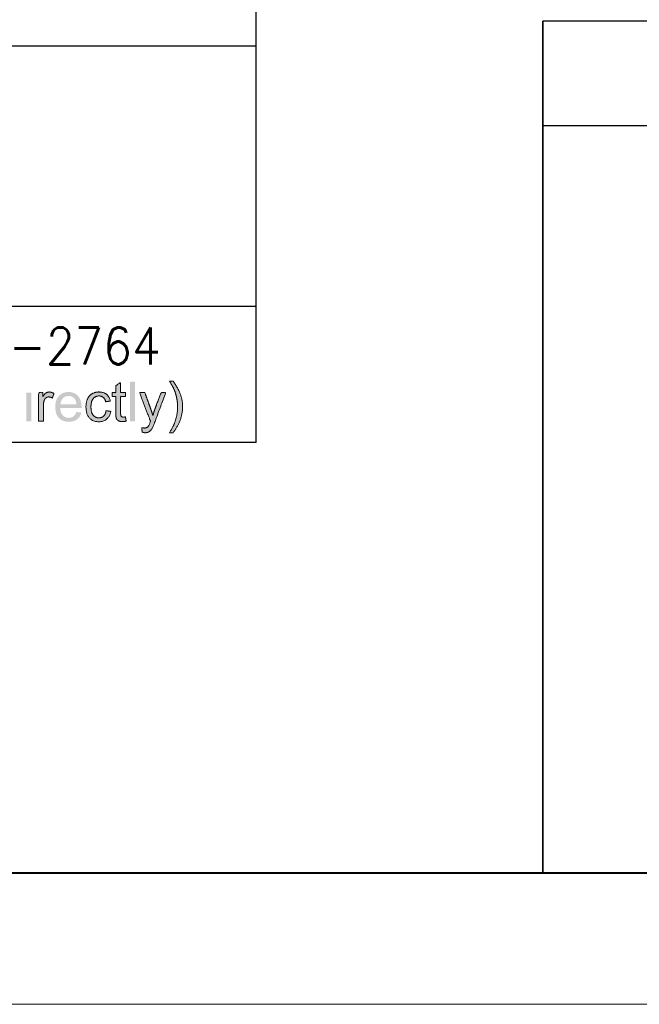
# Paper-space layout 'Title Sheet' of a CAD drawing. Header units: feet. Extents: x 0 to 34, y 0 to 22.
# Tile 5 of 47: x 5.4 to 7.7, y 0 to 3.8. Entities that reach past the tile are written whole.
import ezdxf
from ezdxf.enums import TextEntityAlignment as Align

# ---------------------------------------------------------------- set-up
doc = ezdxf.new("R2010")
doc.units = ezdxf.units.FT
doc.header["$MEASUREMENT"] = 0
doc.linetypes.add('DGN Style 3', pattern=[25.340844, 18.100603, -7.240241])
doc.linetypes.add('OhDOT_USTN3', pattern=[0.22, 0.165, -0.055])
for name, color, linetype in [('SH_Border', 7, 'Continuous'), ('SH_Data', 7, 'Continuous'), ('SH_Text', 7, 'Continuous')]:
    doc.layers.add(name, color=color, linetype=linetype)
doc.layers.add('SH_Cut_Line', color=7, linetype='OhDOT_USTN3', plot=False)
doc.styles.add('Font 70-Sub Title', font='STANDARD.shx', dxfattribs={"height": 0.17})

# ---------------------------------------------------------------- blocks, each defined once
blk = doc.blocks.new('OUPS LOGO2')
at = {"layer": 'SH_Text', "linetype": 'Continuous', "lineweight": 0, "extrusion": (0, 0, -1)}
h = blk.add_hatch(color=7, dxfattribs=at)
edge = h.paths.add_edge_path()
edge.add_line((-3.7514, 0.0976), (-3.754, 0.0813))
edge.add_spline(control_points=[(-3.754, 0.0813), (-3.7462, 0.0796), (-3.7401, 0.0796), (-3.7301, 0.0796), (-3.7246, 0.0828), (-3.719, 0.086), (-3.7168, 0.0912), (-3.7145, 0.0964), (-3.7145, 0.113)], knot_values=[0, 0, 0, 0.25, 0.25, 0.5, 0.5, 0.75, 0.75, 1, 1, 1], degree=2, periodic=0)
edge.add_line((-3.7145, 0.113), (-3.7145, 0.1757))
edge.add_line((-3.7145, 0.1757), (-3.7009, 0.1757))
edge.add_line((-3.7009, 0.1757), (-3.7009, 0.19))
edge.add_line((-3.7009, 0.19), (-3.7145, 0.19))
edge.add_line((-3.7145, 0.19), (-3.7145, 0.2169))
edge.add_line((-3.7145, 0.2169), (-3.733, 0.228))
edge.add_line((-3.733, 0.228), (-3.733, 0.19))
edge.add_line((-3.733, 0.19), (-3.7514, 0.19))
edge.add_line((-3.7514, 0.19), (-3.7514, 0.1757))
edge.add_line((-3.7514, 0.1757), (-3.733, 0.1757))
edge.add_line((-3.733, 0.1757), (-3.733, 0.1119))
edge.add_spline(control_points=[(-3.733, 0.1119), (-3.733, 0.104), (-3.7339, 0.1017), (-3.7349, 0.0995), (-3.7371, 0.0981), (-3.7393, 0.0968), (-3.7433, 0.0968), (-3.7464, 0.0968), (-3.7514, 0.0976)], knot_values=[0, 0, 0, 0.25, 0.25, 0.5, 0.5, 0.75, 0.75, 1, 1, 1], degree=2, periodic=0)
for points in [[(-3.7874, 0.0811), (-3.7874, 0.2313), (-3.769, 0.2313), (-3.769, 0.0811)], [(-3.3918, 0.0811), (-3.3918, 0.19), (-3.3734, 0.19), (-3.3734, 0.0811)]]:
    blk.add_hatch(color=7, dxfattribs=at).paths.add_polyline_path(points)
h = blk.add_hatch(color=7, dxfattribs=at)
edge = h.paths.add_edge_path()
edge.add_line((-3.933, 0.037), (-3.9198, 0.037))
edge.add_spline(control_points=[(-3.9198, 0.037), (-3.9504, 0.0861), (-3.9504, 0.1354), (-3.9504, 0.1546), (-3.946, 0.1736), (-3.9425, 0.1889), (-3.9363, 0.2031), (-3.9323, 0.2123), (-3.9198, 0.2338)], knot_values=[0, 0, 0, 0.25, 0.25, 0.5, 0.5, 0.75, 0.75, 1, 1, 1], degree=2, periodic=0)
edge.add_line((-3.9198, 0.2338), (-3.933, 0.2338))
edge.add_spline(control_points=[(-3.933, 0.2338), (-3.9523, 0.2081), (-3.9615, 0.1822), (-3.9694, 0.1599), (-3.9694, 0.1355), (-3.9694, 0.1078), (-3.9588, 0.082), (-3.9482, 0.0562), (-3.933, 0.037)], knot_values=[0, 0, 0, 0.25, 0.25, 0.5, 0.5, 0.75, 0.75, 1, 1, 1], degree=2, periodic=0)
h = blk.add_hatch(color=7, dxfattribs=at)
edge = h.paths.add_edge_path()
edge.add_line((-3.4196, 0.0811), (-3.4196, 0.19))
edge.add_line((-3.4196, 0.19), (-3.4362, 0.19))
edge.add_line((-3.4362, 0.19), (-3.4362, 0.1735))
edge.add_spline(control_points=[(-3.4362, 0.1735), (-3.4425, 0.185), (-3.4479, 0.1887), (-3.4533, 0.1924), (-3.4597, 0.1924), (-3.469, 0.1924), (-3.4787, 0.1865)], knot_values=[0, 0, 0, 0.333333, 0.333333, 0.666667, 0.666667, 1, 1, 1], degree=2, periodic=0)
edge.add_line((-3.4787, 0.1865), (-3.4722, 0.1694))
edge.add_spline(control_points=[(-3.4722, 0.1694), (-3.4655, 0.1734), (-3.4588, 0.1734), (-3.4527, 0.1734), (-3.4479, 0.1697), (-3.4432, 0.1661), (-3.4411, 0.1596), (-3.438, 0.1498), (-3.438, 0.1381)], knot_values=[0, 0, 0, 0.25, 0.25, 0.5, 0.5, 0.75, 0.75, 1, 1, 1], degree=2, periodic=0)
edge.add_line((-3.438, 0.1381), (-3.438, 0.0811))
edge.add_line((-3.438, 0.0811), (-3.4196, 0.0811))
h = blk.add_hatch(color=7, dxfattribs=at)
edge = h.paths.add_edge_path()
edge.add_line((-3.5641, 0.1163), (-3.5831, 0.1139))
edge.add_spline(control_points=[(-3.5831, 0.1139), (-3.5786, 0.0972), (-3.5664, 0.0879), (-3.5542, 0.0787), (-3.5353, 0.0787), (-3.5114, 0.0787), (-3.4974, 0.0934), (-3.4835, 0.1081), (-3.4835, 0.1346), (-3.4835, 0.1621), (-3.4976, 0.1772), (-3.5117, 0.1924), (-3.5343, 0.1924), (-3.5561, 0.1924), (-3.5699, 0.1775), (-3.5837, 0.1627), (-3.5837, 0.1357), (-3.5837, 0.1341), (-3.5836, 0.1308)], knot_values=[0, 0, 0, 0.111111, 0.111111, 0.222222, 0.222222, 0.333333, 0.333333, 0.444444, 0.444444, 0.555556, 0.555556, 0.666667, 0.666667, 0.777778, 0.777778, 0.888889, 0.888889, 1, 1, 1], degree=2, periodic=0)
edge.add_line((-3.5836, 0.1308), (-3.5025, 0.1308))
edge.add_spline(control_points=[(-3.5025, 0.1308), (-3.5035, 0.1129), (-3.5126, 0.1034), (-3.5217, 0.0938), (-3.5354, 0.0938), (-3.5455, 0.0938), (-3.5527, 0.0992), (-3.5599, 0.1045), (-3.5641, 0.1163)], knot_values=[0, 0, 0, 0.25, 0.25, 0.5, 0.5, 0.75, 0.75, 1, 1, 1], degree=2, periodic=0)
edge = h.paths.add_edge_path(flags=16)
edge.add_line((-3.5035, 0.1459), (-3.5643, 0.1459))
edge.add_spline(control_points=[(-3.5643, 0.1459), (-3.563, 0.1597), (-3.5573, 0.1666), (-3.5485, 0.1773), (-3.5344, 0.1773), (-3.5217, 0.1773), (-3.5131, 0.1687), (-3.5044, 0.1602), (-3.5035, 0.1459)], knot_values=[0, 0, 0, 0.25, 0.25, 0.5, 0.5, 0.75, 0.75, 1, 1, 1], degree=2, periodic=0)
h = blk.add_hatch(color=7, dxfattribs=at)
edge = h.paths.add_edge_path()
edge.add_line((-3.6773, 0.121), (-3.6954, 0.1186))
edge.add_spline(control_points=[(-3.6954, 0.1186), (-3.6924, 0.0999), (-3.6802, 0.0893), (-3.668, 0.0787), (-3.6501, 0.0787), (-3.6278, 0.0787), (-3.6142, 0.0933), (-3.6007, 0.1079), (-3.6007, 0.1351), (-3.6007, 0.1528), (-3.6065, 0.166), (-3.6123, 0.1792), (-3.6243, 0.1858), (-3.6362, 0.1924), (-3.6503, 0.1924), (-3.668, 0.1924), (-3.6793, 0.1834), (-3.6905, 0.1744), (-3.6937, 0.1579)], knot_values=[0, 0, 0, 0.111111, 0.111111, 0.222222, 0.222222, 0.333333, 0.333333, 0.444444, 0.444444, 0.555556, 0.555556, 0.666667, 0.666667, 0.777778, 0.777778, 0.888889, 0.888889, 1, 1, 1], degree=2, periodic=0)
edge.add_line((-3.6937, 0.1579), (-3.6757, 0.1552))
edge.add_spline(control_points=[(-3.6757, 0.1552), (-3.6732, 0.1662), (-3.6667, 0.1717), (-3.6602, 0.1773), (-3.651, 0.1773), (-3.6371, 0.1773), (-3.6284, 0.1673), (-3.6197, 0.1573), (-3.6197, 0.1357), (-3.6197, 0.1137), (-3.6281, 0.1038), (-3.6365, 0.0938), (-3.65, 0.0938), (-3.6608, 0.0938), (-3.6681, 0.1005), (-3.6754, 0.1071), (-3.6773, 0.121)], knot_values=[0, 0, 0, 0.125, 0.125, 0.25, 0.25, 0.375, 0.375, 0.5, 0.5, 0.625, 0.625, 0.75, 0.75, 0.875, 0.875, 1, 1, 1], degree=2, periodic=0)
h = blk.add_hatch(color=7, dxfattribs=at)
edge = h.paths.add_edge_path()
edge.add_line((-3.8152, 0.0393), (-3.8132, 0.0567))
edge.add_spline(control_points=[(-3.8132, 0.0567), (-3.8192, 0.055), (-3.8237, 0.055), (-3.8299, 0.055), (-3.8335, 0.0571), (-3.8372, 0.0591), (-3.8396, 0.0628), (-3.8413, 0.0656), (-3.8452, 0.0765), (-3.8457, 0.0781), (-3.8468, 0.081)], knot_values=[0, 0, 0, 0.2, 0.2, 0.4, 0.4, 0.6, 0.6, 0.8, 0.8, 1, 1, 1], degree=2, periodic=0)
edge.add_line((-3.8468, 0.081), (-3.8055, 0.19))
edge.add_line((-3.8055, 0.19), (-3.8254, 0.19))
edge.add_line((-3.8254, 0.19), (-3.848, 0.1272))
edge.add_spline(control_points=[(-3.848, 0.1272), (-3.8524, 0.1152), (-3.8559, 0.102), (-3.8591, 0.1144), (-3.8635, 0.1265)], knot_values=[0, 0, 0, 0.5, 0.5, 1, 1, 1], degree=2, periodic=0)
edge.add_line((-3.8635, 0.1265), (-3.8868, 0.19))
edge.add_line((-3.8868, 0.19), (-3.9052, 0.19))
edge.add_line((-3.9052, 0.19), (-3.8639, 0.0792))
edge.add_spline(control_points=[(-3.8639, 0.0792), (-3.8573, 0.0614), (-3.8536, 0.0546), (-3.8486, 0.0455), (-3.8423, 0.0413), (-3.8359, 0.0371), (-3.8271, 0.0371), (-3.8218, 0.0371), (-3.8152, 0.0393)], knot_values=[0, 0, 0, 0.25, 0.25, 0.5, 0.5, 0.75, 0.75, 1, 1, 1], degree=2, periodic=0)
at = {"layer": 'SH_Data', "lineweight": 30}
for p, q in [((4.25, 0), (4.25, 2.3375)), ((0, 1.5125), (4.25, 1.5125)), ((4.25, 0.5179), (0, 0.5179)), ((4.25, 0), (0, 0))]:
    blk.add_line(p, q, dxfattribs=at)
at = {"layer": 'SH_Text', "color": 7, "linetype": 'Continuous', "lineweight": 0}
for points, knots in [([(3.7514, 0.0976), (3.7527, 0.0894), (3.754, 0.0813), (3.7462, 0.0796), (3.7401, 0.0796), (3.7301, 0.0796), (3.7246, 0.0828), (3.719, 0.086), (3.7168, 0.0912), (3.7145, 0.0964), (3.7145, 0.113), (3.7145, 0.1443), (3.7145, 0.1757), (3.7077, 0.1757), (3.7009, 0.1757), (3.7009, 0.1828), (3.7009, 0.19), (3.7077, 0.19), (3.7145, 0.19), (3.7145, 0.2034), (3.7145, 0.2169), (3.7237, 0.2224), (3.733, 0.228), (3.733, 0.209), (3.733, 0.19), (3.7422, 0.19), (3.7514, 0.19), (3.7514, 0.1828), (3.7514, 0.1757), (3.7422, 0.1757), (3.733, 0.1757), (3.733, 0.1438), (3.733, 0.1119), (3.733, 0.104), (3.7339, 0.1017), (3.7349, 0.0995), (3.7371, 0.0981), (3.7393, 0.0968), (3.7433, 0.0968), (3.7464, 0.0968), (3.7514, 0.0976)], [0, 0, 0, 0.25, 0.25, 0.3125, 0.3125, 0.375, 0.375, 0.4375, 0.4375, 0.5, 0.5, 0.522727, 0.522727, 0.545455, 0.545455, 0.568182, 0.568182, 0.590909, 0.590909, 0.613636, 0.613636, 0.636364, 0.636364, 0.659091, 0.659091, 0.681818, 0.681818, 0.704545, 0.704545, 0.727273, 0.727273, 0.75, 0.75, 0.8125, 0.8125, 0.875, 0.875, 0.9375, 0.9375, 1, 1, 1]), ([(3.933, 0.037), (3.9264, 0.037), (3.9198, 0.037), (3.9504, 0.0861), (3.9504, 0.1354), (3.9504, 0.1546), (3.946, 0.1736), (3.9425, 0.1889), (3.9363, 0.2031), (3.9323, 0.2123), (3.9198, 0.2338), (3.9264, 0.2338), (3.933, 0.2338), (3.9523, 0.2081), (3.9615, 0.1822), (3.9694, 0.1599), (3.9694, 0.1355), (3.9694, 0.1078), (3.9588, 0.082), (3.9482, 0.0562), (3.933, 0.037)], [0, 0, 0, 0.25, 0.25, 0.3125, 0.3125, 0.375, 0.375, 0.4375, 0.4375, 0.5, 0.5, 0.75, 0.75, 0.8125, 0.8125, 0.875, 0.875, 0.9375, 0.9375, 1, 1, 1]), ([(3.4196, 0.0811), (3.4196, 0.1355), (3.4196, 0.19), (3.4279, 0.19), (3.4362, 0.19), (3.4362, 0.1817), (3.4362, 0.1735), (3.4425, 0.185), (3.4479, 0.1887), (3.4533, 0.1924), (3.4597, 0.1924), (3.469, 0.1924), (3.4787, 0.1865), (3.4754, 0.178), (3.4722, 0.1694), (3.4655, 0.1734), (3.4588, 0.1734), (3.4527, 0.1734), (3.4479, 0.1697), (3.4432, 0.1661), (3.4411, 0.1596), (3.438, 0.1498), (3.438, 0.1381), (3.438, 0.1096), (3.438, 0.0811), (3.4288, 0.0811), (3.4196, 0.0811)], [0, 0, 0, 0.066667, 0.066667, 0.133333, 0.133333, 0.2, 0.2, 0.266667, 0.266667, 0.333333, 0.333333, 0.4, 0.4, 0.6, 0.6, 0.65, 0.65, 0.7, 0.7, 0.75, 0.75, 0.8, 0.8, 0.9, 0.9, 1, 1, 1]), ([(3.6773, 0.121), (3.6864, 0.1198), (3.6954, 0.1186), (3.6924, 0.0999), (3.6802, 0.0893), (3.668, 0.0787), (3.6501, 0.0787), (3.6278, 0.0787), (3.6142, 0.0933), (3.6007, 0.1079), (3.6007, 0.1351), (3.6007, 0.1528), (3.6065, 0.166), (3.6123, 0.1792), (3.6243, 0.1858), (3.6362, 0.1924), (3.6503, 0.1924), (3.668, 0.1924), (3.6793, 0.1834), (3.6905, 0.1744), (3.6937, 0.1579), (3.6847, 0.1566), (3.6757, 0.1552), (3.6732, 0.1662), (3.6667, 0.1717), (3.6602, 0.1773), (3.651, 0.1773), (3.6371, 0.1773), (3.6284, 0.1673), (3.6197, 0.1573), (3.6197, 0.1357), (3.6197, 0.1137), (3.6281, 0.1038), (3.6365, 0.0938), (3.65, 0.0938), (3.6608, 0.0938), (3.6681, 0.1005), (3.6754, 0.1071), (3.6773, 0.121)], [0, 0, 0, 0.25, 0.25, 0.277778, 0.277778, 0.305556, 0.305556, 0.333333, 0.333333, 0.361111, 0.361111, 0.388889, 0.388889, 0.416667, 0.416667, 0.444444, 0.444444, 0.472222, 0.472222, 0.5, 0.5, 0.75, 0.75, 0.78125, 0.78125, 0.8125, 0.8125, 0.84375, 0.84375, 0.875, 0.875, 0.90625, 0.90625, 0.9375, 0.9375, 0.96875, 0.96875, 1, 1, 1]), ([(3.8152, 0.0393), (3.8142, 0.048), (3.8132, 0.0567), (3.8192, 0.055), (3.8237, 0.055), (3.8299, 0.055), (3.8335, 0.0571), (3.8372, 0.0591), (3.8396, 0.0628), (3.8413, 0.0656), (3.8452, 0.0765), (3.8457, 0.0781), (3.8468, 0.081), (3.8262, 0.1355), (3.8055, 0.19), (3.8155, 0.19), (3.8254, 0.19), (3.8367, 0.1586), (3.848, 0.1272), (3.8524, 0.1152), (3.8559, 0.102), (3.8591, 0.1144), (3.8635, 0.1265), (3.8751, 0.1582), (3.8868, 0.19), (3.896, 0.19), (3.9052, 0.19), (3.8846, 0.1346), (3.8639, 0.0792), (3.8573, 0.0614), (3.8536, 0.0546), (3.8486, 0.0455), (3.8423, 0.0413), (3.8359, 0.0371), (3.8271, 0.0371), (3.8218, 0.0371), (3.8152, 0.0393)], [0, 0, 0, 0.166667, 0.166667, 0.2, 0.2, 0.233333, 0.233333, 0.266667, 0.266667, 0.3, 0.3, 0.333333, 0.333333, 0.388889, 0.388889, 0.444444, 0.444444, 0.5, 0.5, 0.583333, 0.583333, 0.666667, 0.666667, 0.722222, 0.722222, 0.777778, 0.777778, 0.833333, 0.833333, 0.875, 0.875, 0.916667, 0.916667, 0.958333, 0.958333, 1, 1, 1])]:
    blk.add_open_spline(points, degree=2, knots=knots, dxfattribs=at)
at = {"layer": 'SH_Text', "lineweight": 40, "style": 'Font 70-Sub Title'}
blk.add_text('OHIO811, 8-1-1, or 1-800-362-2764', height=0.14, dxfattribs=at).set_placement((2.125, 0.3678), align=Align.MIDDLE_CENTER)

psp = doc.layouts.new('Title Sheet')

# ---------------------------------------------------------------- linework, layer by layer
at = {"layer": 'SH_Border', "color": 7, "linetype": 'Continuous', "lineweight": 40, "flags": 128}
psp.add_lwpolyline([(1.5, 21.5), (33.5, 21.5), (33.5, 0.5), (1.5, 0.5)], close=True, dxfattribs=at)
at = {"layer": 'SH_Cut_Line', "color": 7, "linetype": 'DGN Style 3', "lineweight": 0, "flags": 128}
psp.add_lwpolyline([(0, 0), (34, 0), (34, 22), (0, 22)], close=True, dxfattribs=at)
at = {"layer": 'SH_Data', "linetype": 'Continuous', "lineweight": 30}
for p, q in [((10.15, 3.75), (7.35, 3.75)), ((7.35, 3.75), (7.35, 0.5)), ((10.15, 3.75), (7.35, 3.75)), ((7.35, 0.5), (7.35, 3.75)), ((10.15, 3.35), (7.35, 3.35))]:
    psp.add_line(p, q, dxfattribs=at)

# ---------------------------------------------------------------- block references
at = {"layer": 'SH_Text', "color": 7}
psp.add_blockref('OUPS LOGO2', (2.0058, 2.1428), dxfattribs=at)

doc.saveas('drawing.dxf')
